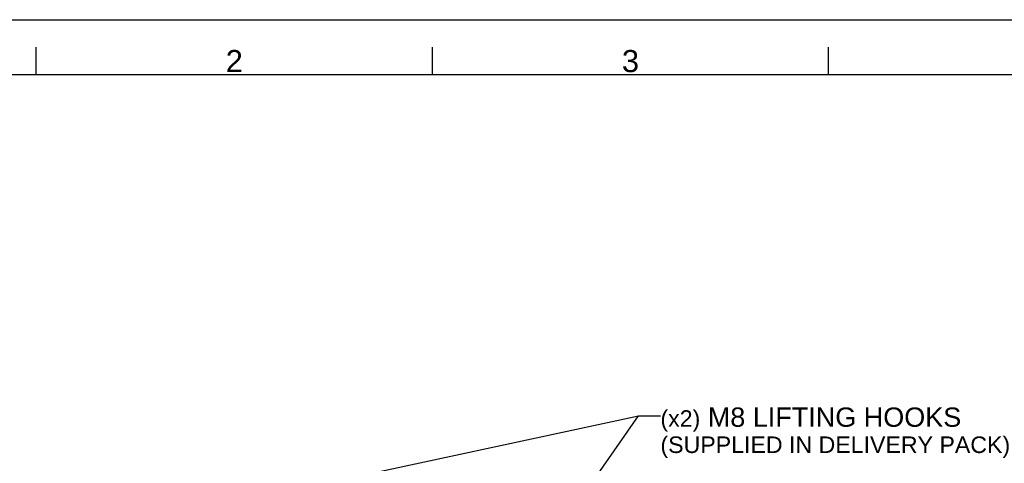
# Paper-space layout '45651_1_3' of a CAD drawing. Header units: millimetres. Extents: x -231 to 594, y 0 to 420.
# Tile 245 of 247: x 79 to 257, y 340 to 420. Entities that reach past the tile are written whole.
import ezdxf

# ---------------------------------------------------------------- set-up
doc = ezdxf.new("R2010")
doc.units = ezdxf.units.MM
doc.header["$LTSCALE"] = 32.67
doc.layers.get('0').update_dxf_attribs({"linetype": 'CONTINUOUS'})
doc.styles.get("Standard").update_dxf_attribs({"font": 'arial.ttf'})
doc.styles.add('TEXTSTYLE_2', font='arial.ttf')
doc.dimstyles.get("Standard").update_dxf_attribs({"dimtxt": 3.5, "dimasz": 2.5, "dimexe": 1, "dimexo": 0.0625, "dimtad": 1, "dimdsep": 46, "dimtxsty": 'STANDARD', "dimblk": '_FILLED', "dimblk1": '_FILLED', "dimblk2": '_FILLED', "dimcen": 0.09, "dimclrt": 5, "dimazin": 2, "dimtp": 0.01, "dimtm": 0.01, "dimtfac": 1, "dimtofl": 0, "dimtmove": 0, "dimatfit": 3, "dimldrblk": '_FILLED', "dimfxl": 1, "dimtolj": 1, "dimarcsym": 0})

# ---------------------------------------------------------------- blocks, each defined once
blk = doc.blocks.new('_FILLED')
at = {"color": 0, "linetype": 'BYBLOCK'}
blk.add_solid([(0, 0), (-1, 0.2), (-1, -0.2)], dxfattribs=at)

psp = doc.layouts.new('45651_1_3')

# ---------------------------------------------------------------- linework, layer by layer
at = {"color": 7, "linetype": 'CONTINUOUS'}
psp.add_line((0, 420), (594, 420), dxfattribs=at)
at = {"color": 2, "linetype": 'CONTINUOUS'}
for p, q in [((81.75, 410), (81.75, 415)), ((153.5, 410), (153.5, 415)), ((225.25, 410), (225.25, 415)), ((584, 410), (10, 410))]:
    psp.add_line(p, q, dxfattribs=at)

# ---------------------------------------------------------------- texts
at = {"color": 5, "linetype": 'CONTINUOUS', "char_height": 4, "width": 3.1078, "attachment_point": 2, "line_spacing_factor": 0.9, "style": 'TEXTSTYLE_2'}
for s, insert in [('2', (117.62, 414.5)), ('3', (189.38, 414.5))]:
    psp.add_mtext(s, dxfattribs=dict(at, insert=insert))
at = {"color": 5, "linetype": 'CONTINUOUS', "insert": (194.81, 349.7), "char_height": 3, "width": 63.2119, "attachment_point": 1, "line_spacing_factor": 0.9}
psp.add_mtext('(x2)\\H3.5; M8 LIFTING HOOKS\\P\\H3.0;(SUPPLIED IN DELIVERY PACK)', dxfattribs=at)

# ---------------------------------------------------------------- leaders
at = {"color": 2, "linetype": 'CONTINUOUS'}
for points in [[(124.99, 334.05), (190.81, 348.2), (194.81, 348.2)], [(177.6, 329.18), (190.81, 348.2), (194.81, 348.2)]]:
    psp.add_leader(points, dimstyle='STANDARD', override={"dimtad": 0}, dxfattribs=at)

doc.saveas('drawing.dxf')
